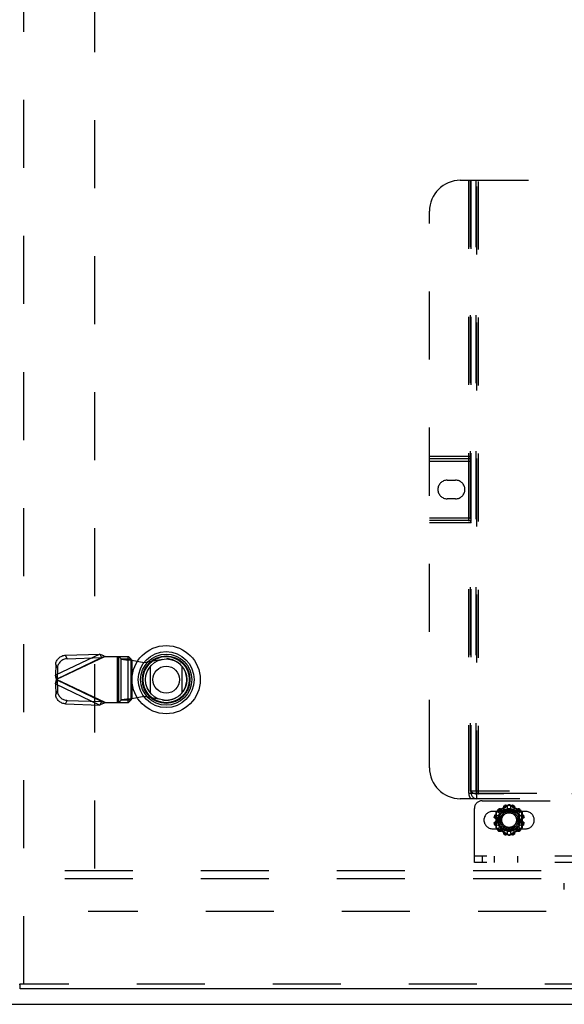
# Model space of a CAD drawing. Header units: inches. Extents: x 0 to 200, y 0 to 129.
# Tile 73 of 256: x 62 to 71, y 34 to 50. Entities that reach past the tile are written whole.
import ezdxf

# ---------------------------------------------------------------- set-up
doc = ezdxf.new("R2010")
doc.units = ezdxf.units.IN
doc.header["$LTSCALE"] = 11
doc.header["$MEASUREMENT"] = 0
doc.linetypes.add('HIDDEN', pattern=[0.2, 0.1, -0.1])
doc.layers.get('0').update_dxf_attribs({"linetype": 'CONTINUOUS'})
for name, color, linetype in [('DEFAULT_2', 8, 'HIDDEN'), ('RIGHTHAND_DOOR_ASSEMBLY', 7, 'CONTINUOUS'), ('SUBPANEL', 7, 'CONTINUOUS')]:
    doc.layers.add(name, color=color, linetype=linetype)

msp = doc.modelspace()

# ---------------------------------------------------------------- linework, layer by layer
at = {"color": 7, "linetype": 'Continuous'}
msp.add_line((37.87, 34.186), (85.766, 34.186), dxfattribs=at)
at = {"layer": 'DEFAULT_2', "color": 8, "linetype": 'HIDDEN'}
for p, q in [((63.568, 92.484), (63.568, 35.887)), ((69.834, 37.477), (78.584, 37.477)), ((69.709, 36.477), (69.709, 37.352)), ((70.537, 37.305), (70.005, 37.305)), ((70.057, 37.283), (70.057, 37.047)), ((70.266, 37.41), (70.062, 37.292)), ((70.081, 37.295), (70.063, 37.285)), ((70.063, 37.285), (70.063, 37.273)), ((70.099, 37.304), (70.081, 37.295)), ((70.089, 37.306), (70.12, 37.275)), ((70.09, 37.332), (70.093, 37.329)), ((70.115, 37.313), (70.099, 37.304)), ((70.1, 37.24), (70.12, 37.275)), ((70.107, 37.343), (70.104, 37.346)), ((70.127, 37.32), (70.115, 37.313)), ((70.14, 37.327), (70.127, 37.32)), ((70.13, 37.347), (70.161, 37.316)), ((70.154, 37.335), (70.14, 37.327)), ((70.169, 37.344), (70.154, 37.335)), ((70.161, 37.316), (70.195, 37.336)), ((70.184, 37.353), (70.169, 37.344)), ((70.195, 37.336), (70.184, 37.378)), ((70.199, 37.361), (70.184, 37.353)), ((70.198, 37.4), (70.199, 37.396)), ((70.212, 37.369), (70.199, 37.361)), ((70.225, 37.377), (70.212, 37.369)), ((70.218, 37.401), (70.217, 37.405)), ((70.236, 37.384), (70.225, 37.377)), ((70.271, 37.405), (70.236, 37.384)), ((70.251, 37.351), (70.24, 37.393)), ((70.251, 37.351), (70.291, 37.351)), ((70.275, 37.403), (70.271, 37.405)), ((70.294, 37.391), (70.275, 37.403)), ((70.481, 37.292), (70.276, 37.41)), ((70.291, 37.351), (70.302, 37.393)), ((70.325, 37.372), (70.314, 37.379)), ((70.325, 37.405), (70.324, 37.401)), ((70.338, 37.365), (70.325, 37.372)), ((70.352, 37.356), (70.338, 37.365)), ((70.343, 37.396), (70.344, 37.4)), ((70.347, 37.336), (70.358, 37.378)), ((70.347, 37.336), (70.381, 37.316)), ((70.366, 37.348), (70.352, 37.356)), ((70.38, 37.34), (70.366, 37.348)), ((70.394, 37.332), (70.38, 37.34)), ((70.381, 37.316), (70.412, 37.347)), ((70.422, 37.275), (70.453, 37.306)), ((70.422, 37.275), (70.442, 37.24)), ((70.441, 37.306), (70.431, 37.311)), ((70.438, 37.346), (70.435, 37.343)), ((70.454, 37.298), (70.441, 37.306)), ((70.449, 37.329), (70.452, 37.332)), ((70.479, 37.285), (70.454, 37.298)), ((70.486, 37.047), (70.486, 37.283)), ((70.031, 37.219), (70.035, 37.218)), ((70.035, 37.112), (70.031, 37.111)), ((70.04, 37.237), (70.036, 37.238)), ((70.043, 37.196), (70.085, 37.185)), ((70.043, 37.134), (70.085, 37.145)), ((70.058, 37.252), (70.1, 37.24)), ((70.085, 37.145), (70.085, 37.185)), ((70.442, 37.24), (70.484, 37.252)), ((70.457, 37.185), (70.499, 37.196)), ((70.457, 37.185), (70.457, 37.145)), ((70.457, 37.145), (70.499, 37.134)), ((70.506, 37.238), (70.502, 37.237)), ((70.507, 37.218), (70.511, 37.219)), ((70.511, 37.111), (70.507, 37.112)), ((70.005, 37.024), (70.537, 37.024)), ((70.036, 37.092), (70.04, 37.093)), ((70.058, 37.078), (70.1, 37.089)), ((70.062, 37.038), (70.266, 36.92)), ((70.063, 37.045), (70.088, 37.031)), ((70.088, 37.031), (70.101, 37.024)), ((70.089, 37.024), (70.12, 37.054)), ((70.093, 37.001), (70.09, 36.998)), ((70.12, 37.054), (70.1, 37.089)), ((70.101, 37.024), (70.111, 37.018)), ((70.104, 36.984), (70.107, 36.987)), ((70.111, 37.018), (70.123, 37.012)), ((70.123, 37.012), (70.135, 37.005)), ((70.13, 36.983), (70.161, 37.014)), ((70.135, 37.005), (70.148, 36.998)), ((70.148, 36.998), (70.162, 36.99)), ((70.195, 36.994), (70.161, 37.014)), ((70.184, 36.952), (70.195, 36.994)), ((70.19, 36.973), (70.204, 36.965)), ((70.204, 36.965), (70.217, 36.958)), ((70.217, 36.958), (70.228, 36.951)), ((70.24, 36.937), (70.251, 36.979)), ((70.291, 36.979), (70.251, 36.979)), ((70.271, 36.925), (70.306, 36.946)), ((70.276, 36.92), (70.481, 37.038)), ((70.302, 36.937), (70.291, 36.979)), ((70.306, 36.946), (70.317, 36.953)), ((70.317, 36.953), (70.33, 36.96)), ((70.33, 36.96), (70.343, 36.968)), ((70.343, 36.968), (70.358, 36.977)), ((70.381, 37.014), (70.347, 36.994)), ((70.358, 36.952), (70.347, 36.994)), ((70.358, 36.977), (70.373, 36.986)), ((70.373, 36.986), (70.388, 36.994)), ((70.381, 37.014), (70.412, 36.983)), ((70.388, 36.994), (70.402, 37.002)), ((70.402, 37.002), (70.415, 37.01)), ((70.442, 37.089), (70.422, 37.054)), ((70.422, 37.054), (70.453, 37.024)), ((70.433, 37.019), (70.448, 37.028)), ((70.435, 36.987), (70.438, 36.984)), ((70.442, 37.089), (70.484, 37.078)), ((70.448, 37.028), (70.476, 37.043)), ((70.452, 36.998), (70.449, 37.001)), ((70.476, 37.043), (70.479, 37.045)), ((70.479, 37.045), (70.479, 37.056)), ((70.502, 37.093), (70.506, 37.092)), ((70.199, 36.934), (70.198, 36.93)), ((70.217, 36.925), (70.218, 36.929)), ((70.248, 36.939), (70.268, 36.927)), ((70.268, 36.927), (70.271, 36.925)), ((70.324, 36.929), (70.325, 36.925)), ((70.344, 36.93), (70.343, 36.934)), ((78.709, 36.581), (69.709, 36.581)), ((78.709, 36.477), (69.709, 36.477)), ((69.834, 36.581), (69.834, 36.477)), ((70.036, 36.477), (70.036, 36.581)), ((70.413, 36.477), (70.413, 36.581)), ((71.163, 36.04), (71.163, 36.144)), ((84.068, 35.686), (63.464, 35.686))]:
    msp.add_line(p, q, dxfattribs=at)
for points in [[(70.057, 37.283), (70.057, 37.283), (70.057, 37.284), (70.058, 37.284), (70.058, 37.284), (70.059, 37.284), (70.06, 37.285), (70.062, 37.285), (70.063, 37.285)], [(70.063, 37.285), (70.062, 37.286), (70.062, 37.287), (70.062, 37.288), (70.061, 37.289), (70.061, 37.29), (70.061, 37.291), (70.061, 37.291), (70.062, 37.292)], [(70.063, 37.273), (70.064, 37.237), (70.064, 37.225), (70.065, 37.213), (70.065, 37.201), (70.065, 37.189), (70.065, 37.177), (70.065, 37.165), (70.065, 37.153), (70.065, 37.141), (70.065, 37.129), (70.065, 37.116), (70.064, 37.104), (70.064, 37.092)], [(70.089, 37.306), (70.088, 37.307), (70.087, 37.309), (70.086, 37.31), (70.085, 37.312), (70.085, 37.314), (70.084, 37.316), (70.084, 37.318), (70.085, 37.32), (70.085, 37.322), (70.086, 37.324), (70.087, 37.326), (70.088, 37.328), (70.089, 37.33), (70.09, 37.332)], [(70.09, 37.309), (70.09, 37.31), (70.089, 37.311), (70.089, 37.312), (70.089, 37.313), (70.089, 37.314), (70.089, 37.315), (70.089, 37.316), (70.089, 37.317), (70.089, 37.318), (70.089, 37.319), (70.089, 37.32), (70.089, 37.321), (70.089, 37.322), (70.09, 37.324), (70.09, 37.325), (70.091, 37.326), (70.092, 37.328), (70.093, 37.329)], [(70.09, 37.309), (70.09, 37.307), (70.091, 37.306), (70.092, 37.304), (70.092, 37.303), (70.093, 37.302), (70.094, 37.301)], [(70.104, 37.346), (70.106, 37.347), (70.108, 37.348), (70.11, 37.349), (70.112, 37.35), (70.114, 37.351), (70.116, 37.351), (70.118, 37.351), (70.12, 37.351), (70.122, 37.351), (70.124, 37.351), (70.126, 37.35), (70.127, 37.349), (70.129, 37.348), (70.13, 37.347)], [(70.107, 37.343), (70.108, 37.344), (70.11, 37.345), (70.111, 37.345), (70.112, 37.346), (70.113, 37.346), (70.115, 37.347), (70.116, 37.347), (70.117, 37.347), (70.118, 37.347), (70.119, 37.347), (70.12, 37.347), (70.121, 37.347), (70.122, 37.347), (70.123, 37.347), (70.124, 37.347), (70.125, 37.347), (70.126, 37.346), (70.127, 37.346)], [(70.135, 37.342), (70.134, 37.343), (70.133, 37.344), (70.132, 37.344), (70.13, 37.345), (70.129, 37.346), (70.127, 37.346)], [(70.184, 37.378), (70.183, 37.38), (70.183, 37.382), (70.183, 37.383), (70.184, 37.385), (70.184, 37.387), (70.185, 37.389), (70.186, 37.391), (70.187, 37.393), (70.189, 37.394), (70.19, 37.396), (70.192, 37.397), (70.194, 37.398), (70.196, 37.399), (70.198, 37.4)], [(70.186, 37.38), (70.186, 37.378), (70.185, 37.377), (70.185, 37.375), (70.185, 37.374), (70.185, 37.372), (70.186, 37.371)], [(70.186, 37.38), (70.186, 37.381), (70.187, 37.382), (70.187, 37.383), (70.187, 37.384), (70.188, 37.385), (70.188, 37.386), (70.188, 37.387), (70.189, 37.388), (70.189, 37.389), (70.19, 37.389), (70.191, 37.39), (70.192, 37.391), (70.193, 37.392), (70.194, 37.393), (70.195, 37.394), (70.196, 37.395), (70.197, 37.395), (70.199, 37.396)], [(70.217, 37.405), (70.219, 37.405), (70.221, 37.405), (70.223, 37.405), (70.226, 37.405), (70.228, 37.405), (70.23, 37.404), (70.232, 37.403), (70.233, 37.402), (70.235, 37.401), (70.236, 37.4), (70.238, 37.398), (70.239, 37.396), (70.239, 37.395), (70.24, 37.393)], [(70.218, 37.401), (70.22, 37.401), (70.221, 37.401), (70.223, 37.401), (70.224, 37.401), (70.225, 37.401), (70.227, 37.401), (70.228, 37.4), (70.229, 37.4), (70.23, 37.399), (70.231, 37.399), (70.232, 37.398), (70.233, 37.398), (70.233, 37.397), (70.234, 37.396), (70.235, 37.396), (70.236, 37.395), (70.236, 37.394), (70.237, 37.393)], [(70.242, 37.386), (70.241, 37.387), (70.241, 37.389), (70.24, 37.39), (70.239, 37.391), (70.238, 37.392), (70.237, 37.393)], [(70.266, 37.41), (70.266, 37.41), (70.267, 37.41), (70.267, 37.409), (70.268, 37.409), (70.269, 37.408), (70.269, 37.407), (70.27, 37.406), (70.271, 37.405)], [(70.271, 37.405), (70.272, 37.406), (70.273, 37.407), (70.273, 37.408), (70.274, 37.409), (70.275, 37.409), (70.275, 37.41), (70.276, 37.41), (70.276, 37.41)], [(70.314, 37.379), (70.299, 37.388), (70.294, 37.391)], [(70.305, 37.393), (70.304, 37.392), (70.303, 37.391), (70.302, 37.39), (70.301, 37.389), (70.301, 37.387), (70.3, 37.386)], [(70.302, 37.393), (70.303, 37.395), (70.303, 37.396), (70.304, 37.398), (70.306, 37.4), (70.307, 37.401), (70.309, 37.402), (70.31, 37.403), (70.312, 37.404), (70.314, 37.405), (70.316, 37.405), (70.319, 37.405), (70.321, 37.405), (70.323, 37.405), (70.325, 37.405)], [(70.305, 37.393), (70.306, 37.394), (70.306, 37.395), (70.307, 37.396), (70.308, 37.396), (70.309, 37.397), (70.31, 37.398), (70.31, 37.398), (70.311, 37.399), (70.312, 37.399), (70.313, 37.4), (70.314, 37.4), (70.315, 37.401), (70.317, 37.401), (70.318, 37.401), (70.319, 37.401), (70.321, 37.401), (70.323, 37.401), (70.324, 37.401)], [(70.343, 37.396), (70.345, 37.395), (70.346, 37.395), (70.347, 37.394), (70.349, 37.393), (70.35, 37.392), (70.35, 37.391), (70.351, 37.39), (70.352, 37.389), (70.353, 37.389), (70.353, 37.388), (70.354, 37.387), (70.354, 37.386), (70.355, 37.385), (70.355, 37.384), (70.355, 37.383), (70.356, 37.382), (70.356, 37.381), (70.356, 37.38)], [(70.344, 37.4), (70.346, 37.399), (70.348, 37.398), (70.35, 37.397), (70.352, 37.396), (70.353, 37.394), (70.355, 37.393), (70.356, 37.391), (70.357, 37.389), (70.358, 37.387), (70.358, 37.385), (70.359, 37.383), (70.359, 37.382), (70.359, 37.38), (70.358, 37.378)], [(70.356, 37.371), (70.357, 37.372), (70.357, 37.374), (70.357, 37.375), (70.357, 37.377), (70.356, 37.378), (70.356, 37.38)], [(70.413, 37.321), (70.401, 37.328), (70.394, 37.332)], [(70.415, 37.346), (70.413, 37.346), (70.412, 37.345), (70.41, 37.344), (70.409, 37.344), (70.408, 37.343), (70.407, 37.342)], [(70.412, 37.347), (70.413, 37.348), (70.415, 37.349), (70.417, 37.35), (70.418, 37.351), (70.42, 37.351), (70.422, 37.351), (70.424, 37.351), (70.426, 37.351), (70.428, 37.351), (70.431, 37.35), (70.433, 37.349), (70.434, 37.348), (70.436, 37.347), (70.438, 37.346)], [(70.431, 37.311), (70.419, 37.318), (70.413, 37.321)], [(70.415, 37.346), (70.416, 37.346), (70.417, 37.347), (70.418, 37.347), (70.419, 37.347), (70.42, 37.347), (70.421, 37.347), (70.422, 37.347), (70.423, 37.347), (70.424, 37.347), (70.425, 37.347), (70.426, 37.347), (70.427, 37.347), (70.429, 37.346), (70.43, 37.346), (70.431, 37.345), (70.433, 37.345), (70.434, 37.344), (70.435, 37.343)], [(70.448, 37.301), (70.449, 37.302), (70.45, 37.303), (70.451, 37.304), (70.451, 37.306), (70.452, 37.307), (70.452, 37.309)], [(70.449, 37.329), (70.45, 37.328), (70.451, 37.326), (70.452, 37.325), (70.452, 37.324), (70.453, 37.322), (70.453, 37.321), (70.453, 37.32), (70.453, 37.319), (70.454, 37.318), (70.454, 37.317), (70.454, 37.316), (70.454, 37.315), (70.453, 37.314), (70.453, 37.313), (70.453, 37.312), (70.453, 37.311), (70.452, 37.31), (70.452, 37.309)], [(70.452, 37.332), (70.453, 37.33), (70.454, 37.328), (70.456, 37.326), (70.456, 37.324), (70.457, 37.322), (70.457, 37.32), (70.458, 37.318), (70.458, 37.316), (70.457, 37.314), (70.457, 37.312), (70.456, 37.31), (70.455, 37.309), (70.454, 37.307), (70.453, 37.306)], [(70.478, 37.237), (70.479, 37.273), (70.479, 37.285)], [(70.481, 37.292), (70.481, 37.291), (70.481, 37.291), (70.481, 37.29), (70.481, 37.289), (70.48, 37.288), (70.48, 37.287), (70.48, 37.286), (70.479, 37.285)], [(70.479, 37.285), (70.48, 37.285), (70.482, 37.285), (70.483, 37.284), (70.484, 37.284), (70.485, 37.284), (70.485, 37.284), (70.485, 37.283), (70.486, 37.283)], [(70.043, 37.196), (70.041, 37.196), (70.039, 37.197), (70.038, 37.198), (70.036, 37.199), (70.035, 37.201), (70.034, 37.203), (70.033, 37.204), (70.032, 37.206), (70.031, 37.208), (70.031, 37.21), (70.031, 37.212), (70.031, 37.215), (70.031, 37.217), (70.031, 37.219)], [(70.031, 37.111), (70.031, 37.113), (70.031, 37.115), (70.031, 37.117), (70.031, 37.119), (70.031, 37.121), (70.032, 37.123), (70.033, 37.125), (70.034, 37.127), (70.035, 37.129), (70.036, 37.13), (70.038, 37.131), (70.039, 37.132), (70.041, 37.133), (70.043, 37.134)], [(70.042, 37.199), (70.042, 37.199), (70.041, 37.2), (70.04, 37.201), (70.039, 37.202), (70.039, 37.202), (70.038, 37.203), (70.038, 37.204), (70.037, 37.205), (70.037, 37.206), (70.036, 37.207), (70.036, 37.208), (70.035, 37.209), (70.035, 37.21), (70.035, 37.212), (70.035, 37.213), (70.034, 37.215), (70.035, 37.216), (70.035, 37.218)], [(70.035, 37.112), (70.035, 37.113), (70.034, 37.115), (70.035, 37.116), (70.035, 37.118), (70.035, 37.119), (70.035, 37.12), (70.036, 37.122), (70.036, 37.123), (70.037, 37.124), (70.037, 37.125), (70.038, 37.125), (70.038, 37.126), (70.039, 37.127), (70.039, 37.128), (70.04, 37.129), (70.041, 37.129), (70.042, 37.13), (70.042, 37.131)], [(70.036, 37.238), (70.037, 37.24), (70.038, 37.242), (70.039, 37.244), (70.04, 37.246), (70.042, 37.247), (70.043, 37.249), (70.045, 37.25), (70.047, 37.251), (70.049, 37.252), (70.05, 37.252), (70.052, 37.252), (70.054, 37.253), (70.056, 37.252), (70.058, 37.252)], [(70.04, 37.237), (70.041, 37.238), (70.041, 37.24), (70.042, 37.241), (70.043, 37.242), (70.044, 37.243), (70.045, 37.244), (70.046, 37.245), (70.046, 37.246), (70.047, 37.246), (70.048, 37.247), (70.049, 37.247), (70.05, 37.248), (70.051, 37.248), (70.052, 37.249), (70.053, 37.249), (70.054, 37.249), (70.055, 37.25), (70.056, 37.25)], [(70.042, 37.199), (70.043, 37.198), (70.045, 37.197), (70.046, 37.196), (70.047, 37.195), (70.049, 37.194), (70.05, 37.194)], [(70.05, 37.136), (70.049, 37.135), (70.047, 37.135), (70.046, 37.134), (70.045, 37.133), (70.043, 37.132), (70.042, 37.131)], [(70.065, 37.25), (70.064, 37.25), (70.062, 37.251), (70.061, 37.251), (70.059, 37.25), (70.058, 37.25), (70.056, 37.25)], [(70.486, 37.25), (70.485, 37.25), (70.483, 37.25), (70.481, 37.251), (70.48, 37.251), (70.479, 37.25), (70.477, 37.25)], [(70.479, 37.056), (70.478, 37.092), (70.478, 37.104), (70.478, 37.116), (70.477, 37.129), (70.477, 37.141), (70.477, 37.153), (70.477, 37.165), (70.477, 37.177), (70.477, 37.189), (70.477, 37.201), (70.478, 37.213), (70.478, 37.225), (70.478, 37.237)], [(70.484, 37.252), (70.486, 37.252), (70.488, 37.253), (70.49, 37.252), (70.492, 37.252), (70.494, 37.252), (70.495, 37.251), (70.497, 37.25), (70.499, 37.249), (70.5, 37.247), (70.502, 37.246), (70.503, 37.244), (70.504, 37.242), (70.505, 37.24), (70.506, 37.238)], [(70.486, 37.25), (70.487, 37.25), (70.488, 37.249), (70.489, 37.249), (70.49, 37.249), (70.491, 37.248), (70.492, 37.248), (70.493, 37.247), (70.494, 37.247), (70.495, 37.246), (70.496, 37.246), (70.497, 37.245), (70.498, 37.244), (70.498, 37.243), (70.499, 37.242), (70.5, 37.241), (70.501, 37.24), (70.502, 37.238), (70.502, 37.237)], [(70.492, 37.194), (70.494, 37.194), (70.495, 37.195), (70.496, 37.196), (70.497, 37.197), (70.499, 37.198), (70.5, 37.199)], [(70.5, 37.131), (70.499, 37.132), (70.497, 37.133), (70.496, 37.134), (70.495, 37.135), (70.494, 37.135), (70.492, 37.136)], [(70.511, 37.219), (70.511, 37.217), (70.512, 37.215), (70.512, 37.212), (70.511, 37.21), (70.511, 37.208), (70.51, 37.206), (70.509, 37.204), (70.508, 37.203), (70.507, 37.201), (70.506, 37.199), (70.504, 37.198), (70.503, 37.197), (70.501, 37.196), (70.499, 37.196)], [(70.499, 37.134), (70.501, 37.133), (70.503, 37.132), (70.504, 37.131), (70.506, 37.13), (70.507, 37.129), (70.508, 37.127), (70.509, 37.125), (70.51, 37.123), (70.511, 37.121), (70.511, 37.119), (70.512, 37.117), (70.512, 37.115), (70.511, 37.113), (70.511, 37.111)], [(70.507, 37.218), (70.507, 37.216), (70.508, 37.215), (70.508, 37.213), (70.507, 37.212), (70.507, 37.21), (70.507, 37.209), (70.506, 37.208), (70.506, 37.207), (70.506, 37.206), (70.505, 37.205), (70.505, 37.204), (70.504, 37.203), (70.503, 37.202), (70.503, 37.202), (70.502, 37.201), (70.501, 37.2), (70.501, 37.199), (70.5, 37.199)], [(70.5, 37.131), (70.501, 37.13), (70.501, 37.129), (70.502, 37.129), (70.503, 37.128), (70.503, 37.127), (70.504, 37.126), (70.505, 37.125), (70.505, 37.125), (70.506, 37.124), (70.506, 37.123), (70.506, 37.122), (70.507, 37.12), (70.507, 37.119), (70.507, 37.118), (70.508, 37.116), (70.508, 37.115), (70.507, 37.113), (70.507, 37.112)], [(70.058, 37.078), (70.056, 37.077), (70.054, 37.077), (70.052, 37.077), (70.05, 37.077), (70.049, 37.078), (70.047, 37.079), (70.045, 37.08), (70.043, 37.081), (70.042, 37.082), (70.04, 37.084), (70.039, 37.086), (70.038, 37.088), (70.037, 37.09), (70.036, 37.092)], [(70.056, 37.08), (70.055, 37.08), (70.054, 37.08), (70.053, 37.081), (70.052, 37.081), (70.051, 37.081), (70.05, 37.082), (70.049, 37.082), (70.048, 37.083), (70.047, 37.083), (70.046, 37.084), (70.046, 37.085), (70.045, 37.085), (70.044, 37.086), (70.043, 37.087), (70.042, 37.088), (70.041, 37.09), (70.041, 37.091), (70.04, 37.093)], [(70.056, 37.08), (70.058, 37.079), (70.059, 37.079), (70.061, 37.079), (70.062, 37.079), (70.064, 37.079), (70.065, 37.08)], [(70.063, 37.045), (70.062, 37.045), (70.06, 37.045), (70.059, 37.045), (70.058, 37.046), (70.058, 37.046), (70.057, 37.046), (70.057, 37.046), (70.057, 37.047)], [(70.062, 37.038), (70.061, 37.038), (70.061, 37.039), (70.061, 37.039), (70.061, 37.04), (70.062, 37.041), (70.062, 37.042), (70.062, 37.043), (70.063, 37.045)], [(70.064, 37.092), (70.063, 37.056), (70.063, 37.045)], [(70.09, 36.998), (70.089, 37), (70.088, 37.001), (70.087, 37.003), (70.086, 37.005), (70.085, 37.007), (70.085, 37.009), (70.084, 37.012), (70.084, 37.014), (70.085, 37.016), (70.085, 37.017), (70.086, 37.019), (70.087, 37.021), (70.088, 37.022), (70.089, 37.024)], [(70.093, 37.001), (70.092, 37.002), (70.091, 37.003), (70.09, 37.005), (70.09, 37.006), (70.089, 37.007), (70.089, 37.008), (70.089, 37.01), (70.089, 37.011), (70.089, 37.012), (70.089, 37.013), (70.089, 37.014), (70.089, 37.015), (70.089, 37.016), (70.089, 37.017), (70.089, 37.018), (70.089, 37.019), (70.09, 37.02), (70.09, 37.021)], [(70.094, 37.029), (70.093, 37.028), (70.092, 37.027), (70.092, 37.025), (70.091, 37.024), (70.09, 37.023), (70.09, 37.021)], [(70.13, 36.983), (70.129, 36.981), (70.127, 36.98), (70.126, 36.98), (70.124, 36.979), (70.122, 36.978), (70.12, 36.978), (70.118, 36.978), (70.116, 36.978), (70.114, 36.979), (70.112, 36.979), (70.11, 36.98), (70.108, 36.981), (70.106, 36.983), (70.104, 36.984)], [(70.127, 36.984), (70.126, 36.983), (70.125, 36.983), (70.124, 36.983), (70.123, 36.983), (70.122, 36.982), (70.121, 36.982), (70.12, 36.982), (70.119, 36.982), (70.118, 36.982), (70.117, 36.982), (70.116, 36.983), (70.115, 36.983), (70.113, 36.983), (70.112, 36.984), (70.111, 36.984), (70.11, 36.985), (70.108, 36.986), (70.107, 36.987)], [(70.127, 36.984), (70.129, 36.984), (70.13, 36.985), (70.132, 36.985), (70.133, 36.986), (70.134, 36.987), (70.135, 36.988)], [(70.162, 36.99), (70.176, 36.981), (70.183, 36.977), (70.19, 36.973)], [(70.198, 36.93), (70.196, 36.931), (70.194, 36.932), (70.192, 36.933), (70.19, 36.934), (70.189, 36.935), (70.187, 36.937), (70.186, 36.939), (70.185, 36.94), (70.184, 36.942), (70.184, 36.944), (70.183, 36.946), (70.183, 36.948), (70.183, 36.95), (70.184, 36.952)], [(70.186, 36.959), (70.185, 36.957), (70.185, 36.956), (70.185, 36.954), (70.185, 36.953), (70.186, 36.951), (70.186, 36.95)], [(70.199, 36.934), (70.197, 36.934), (70.196, 36.935), (70.195, 36.936), (70.194, 36.937), (70.193, 36.937), (70.192, 36.938), (70.191, 36.939), (70.19, 36.94), (70.189, 36.941), (70.189, 36.942), (70.188, 36.943), (70.188, 36.944), (70.188, 36.945), (70.187, 36.946), (70.187, 36.947), (70.187, 36.948), (70.186, 36.949), (70.186, 36.95)], [(70.228, 36.951), (70.243, 36.941), (70.248, 36.939)], [(70.237, 36.936), (70.238, 36.937), (70.239, 36.938), (70.24, 36.94), (70.241, 36.941), (70.241, 36.942), (70.242, 36.944)], [(70.3, 36.944), (70.301, 36.942), (70.301, 36.941), (70.302, 36.94), (70.303, 36.938), (70.304, 36.937), (70.305, 36.936)], [(70.356, 36.95), (70.356, 36.949), (70.356, 36.948), (70.355, 36.947), (70.355, 36.946), (70.355, 36.945), (70.354, 36.944), (70.354, 36.943), (70.353, 36.942), (70.353, 36.941), (70.352, 36.94), (70.351, 36.939), (70.35, 36.938), (70.35, 36.937), (70.349, 36.937), (70.347, 36.936), (70.346, 36.935), (70.345, 36.934), (70.343, 36.934)], [(70.358, 36.952), (70.359, 36.95), (70.359, 36.948), (70.359, 36.946), (70.358, 36.944), (70.358, 36.942), (70.357, 36.94), (70.356, 36.939), (70.355, 36.937), (70.353, 36.935), (70.352, 36.934), (70.35, 36.933), (70.348, 36.932), (70.346, 36.931), (70.344, 36.93)], [(70.356, 36.95), (70.356, 36.951), (70.357, 36.953), (70.357, 36.954), (70.357, 36.956), (70.357, 36.957), (70.356, 36.959)], [(70.407, 36.988), (70.408, 36.987), (70.409, 36.986), (70.41, 36.985), (70.412, 36.985), (70.413, 36.984), (70.415, 36.984)], [(70.438, 36.984), (70.436, 36.983), (70.434, 36.981), (70.433, 36.98), (70.431, 36.979), (70.428, 36.979), (70.426, 36.978), (70.424, 36.978), (70.422, 36.978), (70.42, 36.978), (70.418, 36.979), (70.417, 36.98), (70.415, 36.98), (70.413, 36.981), (70.412, 36.983)], [(70.415, 37.01), (70.427, 37.016), (70.433, 37.019)], [(70.435, 36.987), (70.434, 36.986), (70.433, 36.985), (70.431, 36.984), (70.43, 36.984), (70.429, 36.983), (70.427, 36.983), (70.426, 36.983), (70.425, 36.982), (70.424, 36.982), (70.423, 36.982), (70.422, 36.982), (70.421, 36.982), (70.42, 36.982), (70.419, 36.983), (70.418, 36.983), (70.417, 36.983), (70.416, 36.983), (70.415, 36.984)], [(70.452, 37.021), (70.452, 37.023), (70.451, 37.024), (70.451, 37.025), (70.45, 37.027), (70.449, 37.028), (70.448, 37.029)], [(70.452, 37.021), (70.452, 37.02), (70.453, 37.019), (70.453, 37.018), (70.453, 37.017), (70.453, 37.016), (70.454, 37.015), (70.454, 37.014), (70.454, 37.013), (70.454, 37.012), (70.453, 37.011), (70.453, 37.01), (70.453, 37.008), (70.453, 37.007), (70.452, 37.006), (70.452, 37.005), (70.451, 37.003), (70.45, 37.002), (70.449, 37.001)], [(70.453, 37.024), (70.454, 37.022), (70.455, 37.021), (70.456, 37.019), (70.457, 37.017), (70.457, 37.016), (70.458, 37.014), (70.458, 37.012), (70.457, 37.009), (70.457, 37.007), (70.456, 37.005), (70.456, 37.003), (70.454, 37.001), (70.453, 37), (70.452, 36.998)], [(70.477, 37.08), (70.479, 37.079), (70.48, 37.079), (70.481, 37.079), (70.483, 37.079), (70.485, 37.079), (70.486, 37.08)], [(70.486, 37.047), (70.485, 37.046), (70.485, 37.046), (70.485, 37.046), (70.484, 37.046), (70.483, 37.045), (70.482, 37.045), (70.48, 37.045), (70.479, 37.045)], [(70.479, 37.045), (70.48, 37.043), (70.48, 37.042), (70.48, 37.041), (70.481, 37.04), (70.481, 37.039), (70.481, 37.039), (70.481, 37.038), (70.481, 37.038)], [(70.506, 37.092), (70.505, 37.09), (70.504, 37.088), (70.503, 37.086), (70.502, 37.084), (70.5, 37.082), (70.499, 37.081), (70.497, 37.08), (70.495, 37.079), (70.494, 37.078), (70.492, 37.077), (70.49, 37.077), (70.488, 37.077), (70.486, 37.077), (70.484, 37.078)], [(70.502, 37.093), (70.502, 37.091), (70.501, 37.09), (70.5, 37.088), (70.499, 37.087), (70.498, 37.086), (70.497, 37.085), (70.497, 37.085), (70.496, 37.084), (70.495, 37.083), (70.494, 37.083), (70.493, 37.082), (70.492, 37.082), (70.491, 37.081), (70.49, 37.081), (70.489, 37.081), (70.488, 37.08), (70.487, 37.08), (70.486, 37.08)], [(70.24, 36.937), (70.239, 36.935), (70.239, 36.933), (70.238, 36.932), (70.236, 36.93), (70.235, 36.929), (70.233, 36.928), (70.232, 36.927), (70.23, 36.926), (70.228, 36.925), (70.226, 36.925), (70.223, 36.924), (70.221, 36.924), (70.219, 36.924), (70.217, 36.925)], [(70.237, 36.936), (70.236, 36.935), (70.236, 36.935), (70.235, 36.934), (70.234, 36.933), (70.233, 36.933), (70.233, 36.932), (70.232, 36.931), (70.231, 36.931), (70.23, 36.93), (70.229, 36.93), (70.228, 36.929), (70.227, 36.929), (70.225, 36.929), (70.224, 36.928), (70.223, 36.928), (70.221, 36.928), (70.22, 36.928), (70.218, 36.929)], [(70.271, 36.925), (70.27, 36.923), (70.269, 36.922), (70.269, 36.922), (70.268, 36.921), (70.267, 36.92), (70.267, 36.92), (70.266, 36.92), (70.266, 36.92)], [(70.276, 36.92), (70.276, 36.92), (70.275, 36.92), (70.275, 36.92), (70.274, 36.921), (70.273, 36.922), (70.273, 36.922), (70.272, 36.923), (70.271, 36.925)], [(70.325, 36.925), (70.323, 36.924), (70.321, 36.924), (70.319, 36.924), (70.316, 36.925), (70.314, 36.925), (70.312, 36.926), (70.31, 36.927), (70.309, 36.928), (70.307, 36.929), (70.306, 36.93), (70.304, 36.932), (70.303, 36.933), (70.303, 36.935), (70.302, 36.937)], [(70.324, 36.929), (70.323, 36.928), (70.321, 36.928), (70.319, 36.928), (70.318, 36.928), (70.317, 36.929), (70.315, 36.929), (70.314, 36.929), (70.313, 36.93), (70.312, 36.93), (70.311, 36.931), (70.31, 36.931), (70.31, 36.932), (70.309, 36.933), (70.308, 36.933), (70.307, 36.934), (70.306, 36.935), (70.306, 36.935), (70.305, 36.936)]]:
    msp.add_lwpolyline(points, dxfattribs=at)
for radius in [0.183, 0.167, 0.145, 0.125, 0.119]:
    msp.add_circle((70.271, 37.165), radius, dxfattribs=at)
for centre, radius, start, end in [((69.834, 37.352), 0.125, 90, 180), ((70.005, 37.165), 0.141, 90, 270), ((70.067, 37.283), 0.01, 120, 180), ((70.271, 37.165), 0.246, 132.7238, 137.2762), ((70.271, 37.165), 0.231, 128.4357, 141.5643), ((70.271, 37.165), 0.242, 132.6908, 137.3092), ((70.271, 37.165), 0.231, 98.4357, 111.5643), ((70.271, 37.165), 0.246, 102.7238, 107.2762), ((70.271, 37.165), 0.242, 102.6908, 107.3092), ((70.271, 37.401), 0.01, 60, 120), ((70.271, 37.165), 0.231, 68.4357, 81.5643), ((70.271, 37.165), 0.242, 72.6908, 77.3092), ((70.271, 37.165), 0.246, 72.7238, 77.2762), ((70.271, 37.165), 0.231, 38.4357, 51.5643), ((70.271, 37.165), 0.242, 42.6908, 47.3092), ((70.271, 37.165), 0.246, 42.7238, 47.2762), ((70.476, 37.283), 0.01, 0, 60), ((70.537, 37.165), 0.141, 270, 90), ((70.271, 37.165), 0.246, 162.7238, 167.2762), ((70.271, 37.165), 0.246, 192.7238, 197.2762), ((70.271, 37.165), 0.242, 162.6908, 167.3092), ((70.271, 37.165), 0.242, 192.6908, 197.3092), ((70.271, 37.165), 0.231, 158.4357, 171.5643), ((70.271, 37.165), 0.231, 188.4357, 201.5643), ((70.271, 37.165), 0.231, 8.4357, 21.5643), ((70.271, 37.165), 0.231, 338.4357, 351.5643), ((70.271, 37.165), 0.242, 12.6908, 17.3092), ((70.271, 37.165), 0.242, 342.6908, 347.3092), ((70.271, 37.165), 0.246, 12.7238, 17.2762), ((70.271, 37.165), 0.246, 342.7238, 347.2762), ((70.067, 37.047), 0.01, 180, 240), ((70.271, 37.165), 0.231, 218.4357, 231.5643), ((70.271, 37.165), 0.246, 222.7238, 227.2762), ((70.271, 37.165), 0.242, 222.6908, 227.3092), ((70.271, 37.165), 0.231, 248.4357, 261.5643), ((70.271, 37.165), 0.231, 278.4357, 291.5643), ((70.271, 37.165), 0.231, 308.4357, 321.5643), ((70.271, 37.165), 0.242, 312.6908, 317.3092), ((70.271, 37.165), 0.246, 312.7238, 317.2762), ((70.476, 37.047), 0.01, 300, 360), ((70.271, 37.165), 0.246, 252.7238, 257.2762), ((70.271, 37.165), 0.242, 252.6908, 257.3092), ((70.271, 36.929), 0.01, 240, 300), ((70.271, 37.165), 0.242, 282.6908, 287.3092), ((70.271, 37.165), 0.246, 282.7238, 287.2762)]:
    msp.add_arc(centre, radius, start, end, dxfattribs=at)
at = {"layer": 'RIGHTHAND_DOOR_ASSEMBLY', "color": 8, "linetype": 'HIDDEN'}
for p, q in [((62.425, 34.511), (62.425, 93.861)), ((69.482, 47.511), (70.837, 47.511)), ((69.617, 37.601), (69.617, 47.511)), ((69.647, 37.631), (69.647, 47.511)), ((69.657, 37.601), (69.657, 47.511)), ((69.737, 37.631), (69.737, 47.511)), ((69.747, 37.511), (69.747, 47.511)), ((69.777, 37.591), (69.777, 47.511)), ((68.982, 38.011), (68.982, 47.011)), ((68.982, 43.051), (69.657, 43.051)), ((68.982, 43.011), (69.617, 43.011)), ((68.982, 42.971), (69.657, 42.971)), ((69.269, 42.661), (69.406, 42.661)), ((69.406, 42.361), (69.269, 42.361)), ((68.982, 42.051), (69.657, 42.051)), ((69.617, 42.011), (68.982, 42.011)), ((69.657, 41.971), (68.982, 41.971)), ((63.654, 39.85), (62.933, 39.507)), ((63.738, 39.812), (62.951, 39.438)), ((63.099, 39.832), (63.654, 39.85)), ((63.126, 39.775), (63.099, 39.832)), ((63.654, 39.85), (63.681, 39.793)), ((63.738, 39.812), (63.719, 39.806)), ((63.738, 39.812), (64.113, 39.812)), ((63.935, 39.812), (63.935, 39.064)), ((63.955, 39.812), (63.955, 39.064)), ((63.958, 39.812), (63.997, 39.77)), ((64.109, 39.064), (64.109, 39.812)), ((64.152, 39.77), (64.113, 39.812)), ((62.939, 39.68), (62.933, 39.507)), ((62.939, 39.68), (62.966, 39.623)), ((62.96, 39.451), (63.681, 39.793)), ((63.126, 39.775), (63.681, 39.793)), ((63.719, 39.806), (63.7, 39.799)), ((63.997, 39.77), (64.152, 39.77)), ((63.997, 39.106), (63.997, 39.77)), ((64.152, 39.77), (64.152, 39.106)), ((64.171, 39.751), (64.368, 39.713)), ((64.171, 39.751), (64.171, 39.124)), ((64.368, 39.713), (64.663, 39.767)), ((62.96, 39.451), (62.933, 39.507)), ((62.966, 39.623), (62.96, 39.451)), ((62.933, 39.368), (62.96, 39.425)), ((62.933, 39.368), (63.654, 39.026)), ((62.933, 39.368), (62.939, 39.196)), ((62.945, 39.414), (62.951, 39.438)), ((63.738, 39.064), (62.951, 39.438)), ((63.681, 39.083), (62.96, 39.425)), ((62.96, 39.425), (62.966, 39.253)), ((62.966, 39.253), (62.939, 39.196)), ((63.099, 39.044), (63.126, 39.101)), ((63.099, 39.044), (63.654, 39.026)), ((63.126, 39.101), (63.681, 39.083)), ((63.681, 39.083), (63.654, 39.026)), ((63.738, 39.064), (64.113, 39.064)), ((63.997, 39.106), (63.958, 39.064)), ((64.152, 39.106), (63.997, 39.106)), ((64.113, 39.064), (64.152, 39.106)), ((64.171, 39.124), (64.136, 39.122)), ((64.368, 39.162), (64.171, 39.124)), ((64.663, 39.109), (64.368, 39.162)), ((69.617, 37.601), (81.307, 37.601)), ((81.277, 37.631), (69.647, 37.631)), ((81.183, 37.591), (69.741, 37.591)), ((81.442, 37.511), (69.482, 37.511)), ((85.149, 34.511), (62.363, 34.511))]:
    msp.add_line(p, q, dxfattribs=at)
at = {"layer": 'RIGHTHAND_DOOR_ASSEMBLY', "color": 7, "linetype": 'Continuous'}
for p, q in [((64.469, 39.22), (64.469, 39.651)), ((64.98, 39.651), (64.98, 39.22)), ((62.35, 34.511), (62.363, 34.511)), ((62.363, 34.436), (62.363, 34.511))]:
    msp.add_line(p, q, dxfattribs=at)
at = {"layer": 'RIGHTHAND_DOOR_ASSEMBLY', "color": 3, "linetype": 'Continuous'}
msp.add_line((85.149, 34.436), (62.363, 34.436), dxfattribs=at)
at = {"layer": 'RIGHTHAND_DOOR_ASSEMBLY', "color": 8, "linetype": 'HIDDEN'}
for points in [[(62.939, 39.68), (62.94, 39.694), (62.943, 39.709), (62.947, 39.723), (62.953, 39.736), (62.96, 39.75), (62.968, 39.762), (62.977, 39.774), (62.988, 39.785), (62.999, 39.795), (63.012, 39.804), (63.025, 39.812), (63.039, 39.818), (63.054, 39.824), (63.069, 39.828), (63.084, 39.83), (63.099, 39.832)], [(63.654, 39.85), (63.667, 39.844), (63.682, 39.838), (63.696, 39.831), (63.71, 39.825), (63.724, 39.818), (63.738, 39.812)], [(63.126, 39.775), (63.111, 39.774), (63.096, 39.771), (63.081, 39.767), (63.066, 39.762), (63.052, 39.755), (63.039, 39.747), (63.026, 39.738), (63.015, 39.728), (63.004, 39.717), (62.995, 39.705), (62.987, 39.693), (62.98, 39.68), (62.974, 39.666), (62.97, 39.652), (62.967, 39.638), (62.966, 39.623)], [(63.7, 39.799), (63.69, 39.796), (63.681, 39.793)], [(63.997, 39.77), (64.001, 39.769), (64.007, 39.767), (64.014, 39.766), (64.023, 39.765), (64.033, 39.763), (64.045, 39.762), (64.058, 39.761), (64.072, 39.759), (64.087, 39.758), (64.103, 39.757), (64.119, 39.755), (64.136, 39.754), (64.171, 39.751)], [(64.152, 39.77), (64.153, 39.768), (64.154, 39.765), (64.156, 39.763), (64.159, 39.761), (64.162, 39.758), (64.165, 39.756), (64.168, 39.754), (64.171, 39.751)], [(62.951, 39.438), (62.945, 39.462), (62.942, 39.473), (62.939, 39.485), (62.936, 39.496), (62.933, 39.507)], [(62.933, 39.368), (62.936, 39.379), (62.939, 39.391), (62.942, 39.402), (62.945, 39.414)], [(62.96, 39.451), (62.958, 39.449), (62.957, 39.446), (62.955, 39.444), (62.954, 39.442), (62.951, 39.438)], [(62.951, 39.438), (62.952, 39.436), (62.955, 39.431)], [(62.955, 39.431), (62.957, 39.429), (62.958, 39.427), (62.96, 39.425)], [(63.099, 39.044), (63.084, 39.045), (63.069, 39.048), (63.054, 39.052), (63.039, 39.057), (63.025, 39.064), (63.012, 39.071), (62.999, 39.08), (62.988, 39.09), (62.977, 39.101), (62.968, 39.113), (62.96, 39.126), (62.953, 39.139), (62.947, 39.153), (62.943, 39.167), (62.94, 39.181), (62.939, 39.196)], [(62.966, 39.253), (62.967, 39.238), (62.97, 39.224), (62.974, 39.21), (62.98, 39.196), (62.987, 39.183), (62.995, 39.17), (63.004, 39.158), (63.015, 39.147), (63.026, 39.137), (63.039, 39.128), (63.052, 39.12), (63.066, 39.114), (63.081, 39.108), (63.096, 39.104), (63.111, 39.102), (63.126, 39.101)], [(63.738, 39.064), (63.724, 39.057), (63.71, 39.051), (63.696, 39.044), (63.682, 39.038), (63.667, 39.032), (63.654, 39.026)], [(63.681, 39.083), (63.69, 39.079), (63.7, 39.076), (63.709, 39.073), (63.738, 39.064)], [(64.136, 39.122), (64.119, 39.12), (64.103, 39.119), (64.087, 39.118), (64.072, 39.116), (64.058, 39.115), (64.045, 39.114), (64.033, 39.112), (64.023, 39.111), (64.014, 39.11), (64.007, 39.108), (64.001, 39.107), (63.997, 39.106)], [(64.152, 39.106), (64.153, 39.108), (64.154, 39.11), (64.156, 39.113), (64.159, 39.115), (64.162, 39.117), (64.165, 39.12), (64.168, 39.122), (64.171, 39.124)], [(69.647, 37.631), (69.663, 37.62), (69.679, 37.61), (69.695, 37.602), (69.711, 37.596), (69.726, 37.592), (69.741, 37.591)]]:
    msp.add_lwpolyline(points, dxfattribs=at)
at = {"layer": 'RIGHTHAND_DOOR_ASSEMBLY', "color": 7, "linetype": 'Continuous'}
for radius in [0.551, 0.453, 0.413, 0.384, 0.374, 0.335, 0.217]:
    msp.add_circle((64.725, 39.436), radius, dxfattribs=at)
at = {"layer": 'RIGHTHAND_DOOR_ASSEMBLY', "color": 8, "linetype": 'HIDDEN'}
for centre, radius, start, end in [((69.482, 47.011), 0.5, 90, 180), ((70.837, 45.511), 2, 28.4813, 90), ((69.617, 43.051), 0.04, 270, 360), ((69.269, 42.511), 0.15, 90, 270), ((69.406, 42.511), 0.15, 270, 90), ((69.617, 41.971), 0.04, 0, 90), ((64.723, 39.438), 0.335, 259.673, 100.327), ((69.482, 38.011), 0.5, 180, 270), ((69.747, 37.601), 0.13, 180, 223.8131), ((69.747, 37.601), 0.09, 180, 270), ((69.777, 37.631), 0.04, 180, 270)]:
    msp.add_arc(centre, radius, start, end, dxfattribs=at)
at = {"layer": 'SUBPANEL', "color": 8, "linetype": 'HIDDEN'}
for p, q in [((81.787, 36.342), (41.849, 36.342)), ((81.787, 36.217), (41.849, 36.217))]:
    msp.add_line(p, q, dxfattribs=at)

doc.saveas('drawing.dxf')
